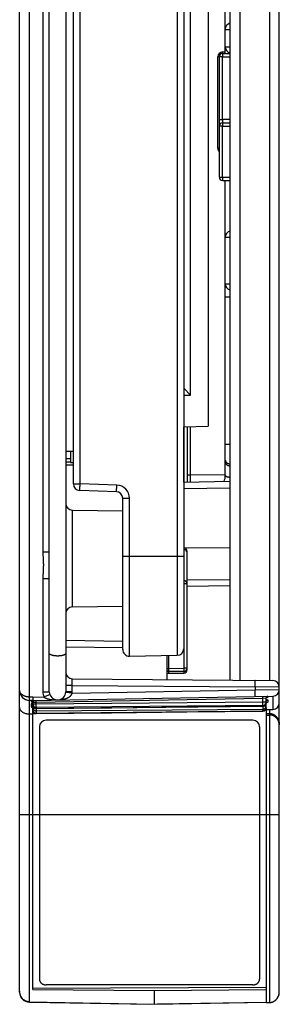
# Model space of a CAD drawing. Header units: inches. Extents: x 0 to 22, y 0 to 17.
# Tile 3 of 42: x 4.7 to 5.5, y 6.5 to 9.5. Entities that reach past the tile are written whole.
import ezdxf

# ---------------------------------------------------------------- set-up
doc = ezdxf.new("R2010")
doc.units = ezdxf.units.IN
doc.header["$LTSCALE"] = 1.21
doc.header["$MEASUREMENT"] = 0
doc.layers.get('0').update_dxf_attribs({"linetype": 'CONTINUOUS'})

msp = doc.modelspace()

# ---------------------------------------------------------------- linework, layer by layer
at = {"color": 7, "linetype": 'CONTINUOUS'}
for p, q in [((4.73, 6.5379), (4.73, 12.4817)), ((5.518, 6.5374), (5.518, 12.4822)), ((4.7595, 7.4324), (4.7595, 11.3721)), ((4.82, 7.4486), (4.82, 11.356)), ((4.87, 11.356), (4.87, 7.4486)), ((5.2486, 8.3476), (5.2486, 11.3199)), ((5.302, 11.3204), (5.302, 8.2531)), ((5.368, 11.321), (5.368, 7.4836)), ((5.3985, 11.3212), (5.3985, 7.4833)), ((5.4885, 11.322), (5.4885, 7.4825)), ((5.2084, 11.2456), (5.2084, 7.5589)), ((5.228, 11.2256), (5.228, 7.5789)), ((4.8004, 10.932), (4.8004, 7.8726)), ((4.893, 8.0786), (4.893, 10.726)), ((4.9134, 8.0786), (4.9134, 10.726)), ((5.354, 9.3827), (5.354, 10.6979)), ((5.354, 9.4568), (5.354, 9.4558)), ((5.354, 9.4557), (5.368, 9.4557)), ((5.354, 9.4032), (5.368, 9.4032)), ((5.3458, 9.3725), (5.3311, 9.3725)), ((5.3311, 9.096), (5.3311, 9.3725)), ((5.336, 9.008), (5.336, 9.3725)), ((5.3458, 9.3875), (5.354, 9.3877)), ((5.3458, 9.3825), (5.3458, 9.3875)), ((5.3458, 9.3825), (5.368, 9.3829)), ((5.3458, 9.3825), (5.3458, 9.3725)), ((5.3458, 9.3725), (5.368, 9.3729)), ((5.3458, 9.1825), (5.3458, 9.3725)), ((5.336, 9.1825), (5.3458, 9.1825)), ((5.3458, 9.1625), (5.336, 9.1625)), ((5.368, 9.1829), (5.3458, 9.1825)), ((5.3458, 9.1825), (5.3458, 9.1725)), ((5.3458, 9.1725), (5.368, 9.1729)), ((5.3458, 9.1725), (5.3458, 9.1625)), ((5.3458, 9.1625), (5.368, 9.1629)), ((5.3458, 9.008), (5.3458, 9.1625)), ((5.336, 9.096), (5.3311, 9.096)), ((5.336, 9.008), (5.3458, 9.008)), ((5.3458, 9.008), (5.368, 9.0076)), ((5.3458, 9.008), (5.3458, 8.998)), ((5.3458, 8.998), (5.368, 8.9976)), ((5.354, 8.1042), (5.354, 8.9979)), ((5.354, 8.8257), (5.368, 8.8257)), ((5.354, 8.6852), (5.368, 8.6852)), ((5.354, 8.6452), (5.368, 8.6452)), ((5.228, 8.3682), (5.2486, 8.3476)), ((5.228, 8.3476), (5.2486, 8.3476)), ((5.228, 8.2518), (5.302, 8.2531)), ((5.2282, 8.0841), (5.2282, 8.2518)), ((5.238, 8.252), (5.238, 8.0843)), ((5.2478, 8.2522), (5.2478, 8.1044)), ((4.87, 8.1773), (4.893, 8.1773)), ((4.884, 8.1773), (4.884, 8.1429)), ((5.354, 8.1989), (5.368, 8.1989)), ((4.87, 8.1549), (4.884, 8.1551)), ((4.87, 8.1449), (4.884, 8.1451)), ((4.893, 8.1353), (4.87, 8.1349)), ((4.884, 8.1429), (4.893, 8.1429)), ((5.228, 8.0841), (5.368, 8.0865)), ((5.2478, 8.1044), (5.238, 8.1044)), ((5.354, 8.1063), (5.2478, 8.1044)), ((5.2478, 8.1044), (5.2478, 8.0844)), ((4.893, 8.0786), (4.9134, 8.0786)), ((5.0237, 8.0547), (4.9123, 8.0586)), ((5.0248, 8.0747), (4.9134, 8.0786)), ((5.228, 8.0641), (5.368, 8.0665)), ((5.043, 8.0347), (5.0634, 8.0347)), ((5.043, 7.5764), (5.043, 8.0347)), ((5.0634, 7.5564), (5.0634, 8.0347)), ((4.8897, 7.9989), (5.043, 7.9963)), ((4.8897, 7.9989), (4.8897, 7.7056)), ((5.228, 7.8844), (5.2282, 7.8844)), ((5.2282, 7.8797), (5.228, 7.8797)), ((5.2283, 7.8844), (5.2282, 7.8799)), ((5.2282, 7.8799), (5.2282, 7.8797)), ((5.2282, 7.8797), (5.2282, 7.7851)), ((5.2303, 7.8842), (5.368, 7.8859)), ((4.8004, 7.8726), (4.82, 7.8726)), ((5.043, 7.8593), (5.228, 7.8593)), ((5.238, 7.5145), (5.238, 7.8744)), ((4.8004, 7.792), (4.82, 7.792)), ((4.8004, 7.792), (4.8004, 7.4486)), ((5.238, 7.7875), (5.368, 7.7891)), ((5.228, 7.7851), (5.2282, 7.7851)), ((5.228, 7.7757), (5.2282, 7.7757)), ((5.2282, 7.7851), (5.2282, 7.7757)), ((5.238, 7.7757), (5.2282, 7.7757)), ((5.2282, 7.7757), (5.2282, 7.5202)), ((5.238, 7.7687), (5.368, 7.7703)), ((4.8897, 7.7056), (5.043, 7.7083)), ((5.043, 7.6012), (4.87, 7.6038)), ((5.043, 7.5813), (4.87, 7.584)), ((5.0634, 7.5564), (5.2084, 7.5589)), ((5.178, 7.4852), (5.178, 7.5584)), ((5.1831, 7.5194), (5.1831, 7.5585)), ((5.1831, 7.5194), (5.2282, 7.5202)), ((5.238, 7.5202), (5.2282, 7.5202)), ((5.2282, 7.5202), (5.2282, 7.5102)), ((5.238, 7.5202), (5.238, 7.5202)), ((5.178, 7.5194), (5.1831, 7.5194)), ((5.178, 7.5037), (5.2282, 7.5045)), ((5.1831, 7.5095), (5.1831, 7.5194)), ((5.2282, 7.5102), (5.1831, 7.5094)), ((5.1831, 7.5094), (5.2282, 7.5102)), ((5.1831, 7.5037), (5.1831, 7.5094)), ((5.2282, 7.51), (5.2283, 7.5045)), ((4.8897, 7.4678), (4.87, 7.4678)), ((4.8897, 7.4678), (5.4443, 7.4629)), ((4.8897, 7.4486), (4.8897, 7.4678)), ((4.8898, 7.4877), (5.4982, 7.4824)), ((5.4443, 7.4629), (5.4443, 7.454)), ((5.518, 7.4624), (5.4443, 7.4629)), ((4.7698, 7.4323), (4.7595, 7.4324)), ((4.7595, 7.4224), (4.7595, 7.4324)), ((4.7698, 7.4323), (4.8032, 7.4329)), ((4.7698, 7.4323), (4.77, 7.4223)), ((4.77, 7.4223), (5.4984, 7.435)), ((4.8004, 7.4486), (4.82, 7.4486)), ((4.8032, 7.4328), (4.8216, 7.4398)), ((4.8895, 7.4443), (4.8699, 7.4462)), ((4.8897, 7.4486), (4.87, 7.4486)), ((4.8895, 7.4443), (5.4443, 7.454)), ((5.4443, 7.454), (5.518, 7.455)), ((5.4445, 7.434), (5.4443, 7.454)), ((5.4681, 7.4295), (5.4681, 7.4345)), ((5.4808, 7.4342), (5.4829, 7.4339)), ((5.4829, 7.4339), (5.4829, 7.4321)), ((5.4984, 7.435), (5.4984, 7.395)), ((4.77, 7.4223), (4.7595, 7.4224)), ((4.7595, 6.5079), (4.7595, 7.4224)), ((4.7668, 7.422), (4.7651, 7.4218)), ((4.7651, 7.4218), (4.7651, 7.4191)), ((4.7651, 7.4118), (4.7651, 7.4036)), ((4.77, 7.408), (4.77, 7.4174)), ((4.7734, 7.4173), (4.77, 7.4174)), ((4.7801, 7.4112), (4.77, 7.4112)), ((4.77, 7.4106), (4.77, 7.4106)), ((4.7701, 7.4071), (4.77, 7.4068)), ((4.77, 6.5463), (4.77, 7.4068)), ((4.77, 7.4006), (4.7733, 7.4006)), ((4.7734, 7.4173), (4.7801, 7.4174)), ((4.7801, 7.4174), (5.4681, 7.4295)), ((4.7801, 7.4174), (4.7801, 7.4224)), ((4.7801, 7.4112), (4.7801, 7.4174)), ((5.4681, 7.4172), (4.7801, 7.4112)), ((4.7801, 7.4012), (4.7801, 7.4112)), ((5.4681, 7.4072), (4.7801, 7.4012)), ((5.4681, 7.4064), (4.7801, 7.4007)), ((4.7801, 7.398), (5.4681, 7.4045)), ((4.7801, 7.4007), (4.7801, 7.4012)), ((4.7801, 7.4007), (4.7801, 7.398)), ((4.8456, 7.4236), (4.8458, 7.4236)), ((5.4681, 7.4295), (5.478, 7.4297)), ((5.4681, 7.4172), (5.4681, 7.4295)), ((5.478, 7.4172), (5.4681, 7.4172)), ((5.4681, 7.4072), (5.4681, 7.4172)), ((5.4681, 7.4064), (5.4681, 7.407)), ((5.4681, 7.4045), (5.4681, 7.4064)), ((5.4681, 7.4044), (5.4681, 7.3958)), ((5.4726, 7.4056), (5.478, 7.4056)), ((5.478, 7.3998), (5.478, 7.4297)), ((5.478, 7.4164), (5.478, 7.4164)), ((5.4829, 7.4233), (5.4829, 7.4175)), ((4.77, 7.3801), (4.7595, 7.3803)), ((4.77, 7.3823), (4.7793, 7.3824)), ((4.7801, 7.398), (4.7801, 7.3907)), ((4.7801, 7.3907), (5.4681, 7.3958)), ((4.7801, 7.3907), (4.7801, 7.3826)), ((5.4681, 7.3901), (4.7801, 7.3826)), ((4.7801, 7.3824), (4.7801, 7.3826)), ((5.4681, 7.3901), (5.4681, 7.3958)), ((5.4681, 7.3898), (5.4681, 7.3901)), ((5.4765, 7.3946), (5.4984, 7.395)), ((5.478, 7.3946), (5.478, 6.5065)), ((5.478, 7.383), (5.4885, 7.3828)), ((5.478, 7.378), (5.4883, 7.3778)), ((5.4883, 7.3778), (5.4883, 6.5067)), ((5.4885, 7.3948), (5.4885, 7.3828)), ((5.4885, 7.3778), (5.4885, 7.3828)), ((4.79, 7.3423), (4.79, 6.5774)), ((5.438, 7.3623), (4.81, 7.3623)), ((5.458, 7.3423), (5.458, 6.5774)), ((4.73, 7.0763), (5.518, 7.0763)), ((4.77, 6.5503), (5.478, 6.5535)), ((4.77, 6.5463), (5.138, 6.5429)), ((5.438, 6.5603), (4.81, 6.5603)), ((5.138, 6.5429), (5.478, 6.546)), ((5.138, 6.5429), (5.138, 6.5013)), ((4.7595, 6.5086), (5.138, 6.5013)), ((4.7595, 6.5079), (5.128, 6.5014)), ((5.138, 6.5013), (5.478, 6.5079)), ((5.478, 6.5072), (5.148, 6.5014)), ((5.478, 6.5065), (5.4883, 6.5067)), ((5.128, 6.5014), (5.128, 6.5015)), ((5.148, 6.5014), (5.148, 6.5015))]:
    msp.add_line(p, q, dxfattribs=at)
for points in [[(5.478, 7.4271), (5.478, 7.4273), (5.4781, 7.4276), (5.4781, 7.428), (5.4782, 7.4283), (5.4783, 7.4287), (5.4784, 7.429), (5.4786, 7.4293), (5.4787, 7.4296), (5.4789, 7.4299), (5.4791, 7.4301), (5.4793, 7.4303), (5.4795, 7.4305), (5.4796, 7.4307), (5.4798, 7.4308), (5.48, 7.431), (5.4801, 7.4311), (5.4803, 7.4312), (5.4804, 7.4312), (5.4805, 7.4313), (5.4806, 7.4314), (5.4807, 7.4314), (5.4808, 7.4314), (5.4808, 7.4315), (5.4809, 7.4315), (5.4809, 7.4315), (5.4809, 7.4315)], [(4.7672, 7.4185), (4.7672, 7.4185), (4.7672, 7.4185), (4.7673, 7.4185), (4.7673, 7.4185), (4.7674, 7.4184), (4.7674, 7.4184), (4.7675, 7.4184), (4.7676, 7.4183), (4.7677, 7.4183), (4.7678, 7.4182), (4.768, 7.4181), (4.7681, 7.418), (4.7683, 7.4179), (4.7684, 7.4178), (4.7686, 7.4176), (4.7688, 7.4174), (4.769, 7.4172), (4.7692, 7.4169), (4.7693, 7.4167), (4.7695, 7.4164), (4.7696, 7.4161), (4.7698, 7.4158), (4.7699, 7.4154), (4.7699, 7.4151), (4.77, 7.4147), (4.77, 7.4144), (4.77, 7.4142)], [(4.7686, 7.4018), (4.7686, 7.4018), (4.7686, 7.4018), (4.7687, 7.4017), (4.7687, 7.4017), (4.7688, 7.4017), (4.7688, 7.4016), (4.7689, 7.4015), (4.769, 7.4014), (4.7691, 7.4013), (4.7693, 7.4011), (4.7694, 7.401), (4.7695, 7.4008), (4.7696, 7.4005), (4.7697, 7.4002), (4.7698, 7.4), (4.7699, 7.3996), (4.77, 7.3993), (4.77, 7.399), (4.77, 7.3987)], [(4.7801, 7.398), (5.0084, 7.4001), (5.2379, 7.4023), (5.4681, 7.4045)], [(5.478, 7.4127), (5.478, 7.4129), (5.4781, 7.4132), (5.4781, 7.4136), (5.4782, 7.4139), (5.4783, 7.4142), (5.4784, 7.4145), (5.4786, 7.4147), (5.4787, 7.4149), (5.4788, 7.4151), (5.4789, 7.4153), (5.4791, 7.4154), (5.4792, 7.4155), (5.4793, 7.4156), (5.4794, 7.4157), (5.4794, 7.4158), (5.4795, 7.4158), (5.4795, 7.4158), (5.4795, 7.4158)], [(4.7801, 7.3824), (5.0083, 7.3849), (5.2377, 7.3874), (5.4681, 7.3898)]]:
    msp.add_lwpolyline(points, dxfattribs=at)
for centre, radius, start, end in [((5.374, 9.4557), 0.02, 107.4633, 180.0005), ((5.374, 9.4032), 0.02, 180, 252.537), ((5.3461, 9.3725), 0.015, 90.9999, 179.9996), ((5.346, 9.3725), 0.01, 91, 180), ((5.346, 9.1625), 0.01, 91, 180), ((5.3461, 9.096), 0.015, 180.0001, 227.7209), ((5.346, 9.008), 0.01, 180, 269), ((5.374, 8.8257), 0.02, 107.463, 180), ((5.374, 8.6852), 0.02, 180, 252.537), ((5.304, 8.1042), 0.05, 338.9891, 360), ((4.913, 8.0786), 0.02, 180, 268), ((5.0234, 8.0347), 0.04, 0.0022, 87.9977), ((5.023, 8.0347), 0.02, 359.974, 88), ((4.89, 8.0189), 0.02, 180, 269), ((5.228, 7.8744), 0.01, 0, 89), ((5.228, 7.8697), 0.01, 359.9962, 89), ((4.89, 7.6856), 0.02, 91, 180), ((5.063, 7.5764), 0.02, 180, 271), ((5.208, 7.5789), 0.02, 271, 360), ((5.228, 7.5202), 0.01, 271, 360), ((4.89, 7.5077), 0.02, 180.0991, 269.5), ((5.183, 7.5144), 0.005, 180.002, 271), ((5.228, 7.5145), 0.01, 271, 360), ((5.498, 7.4624), 0.02, 360, 89.4987), ((4.76, 7.4524), 0.03, 180, 269), ((4.8454, 7.4486), 0.045, 180.0077, 200.4471), ((4.845, 7.4486), 0.025, 180, 360), ((4.8449, 7.4486), 0.0448, 354.5923, 0.0129), ((5.483, 7.4297), 0.005, 91, 180), ((5.483, 7.429), 0.005, 90.9747, 171.3871), ((5.4763, 7.4581), 0.0271, 279.0346, 279.6064), ((5.4768, 7.455), 0.024, 279.6059, 279.9694), ((5.498, 7.455), 0.02, 271, 360), ((4.765, 7.4174), 0.005, 0, 89), ((4.765, 7.4168), 0.005, 8.115, 89.0181), ((4.765, 7.4141), 0.00502, 63.0105, 89.0087), ((4.7718, 7.4432), 0.0252, 259.4842, 260.5104), ((4.765, 7.4142), 0.00498, 14.7687, 63.0475), ((4.7651, 7.4142), 0.00496, 3.2468, 14.7277), ((4.7652, 7.4068), 0.00487, 0.0014, 12.2964), ((4.765, 7.4168), 0.00499, 4.0486, 8.0957), ((4.78, 7.4112), 0.01, 180, 270.5), ((4.78, 7.4106), 0.01, 180.0224, 270.5219), ((4.78, 7.408), 0.01, 180, 270.5473), ((4.7798, 7.4006), 0.00974, 180.0009, 190.585), ((5.468, 7.4172), 0.01, 270.5, 360), ((5.468, 7.4164), 0.01, 270.4679, 359.9686), ((5.468, 7.4145), 0.01, 270.5428, 360), ((5.4149, 7.4078), 0.0532, 359.1086, 359.2814), ((5.483, 7.429), 0.00499, 171.4132, 179.9997), ((5.4681, 7.4145), 0.00994, 356.5433, 359.9995), ((5.498, 7.415), 0.02, 271, 360), ((4.7653, 7.3987), 0.00477, 0.0007, 3.2459), ((4.78, 7.3924), 0.01, 180, 270.6233), ((5.468, 7.3998), 0.01, 270.6173, 360), ((5.488, 7.3478), 0.03, 0, 89), ((4.81, 7.3423), 0.02, 90, 180), ((5.438, 7.3423), 0.02, 0, 90), ((4.76, 6.5379), 0.03, 180, 269), ((5.488, 6.5374), 0.03, 307.5022, 360)]:
    msp.add_arc(centre, radius, start, end, dxfattribs=at)
for points, knots in [([(5.354, 8.1503), (5.354, 8.1501), (5.354, 8.1498), (5.3541, 8.1493), (5.3542, 8.1488), (5.3543, 8.1484), (5.3544, 8.1479), (5.3546, 8.1472), (5.355, 8.1465), (5.3556, 8.1456), (5.3561, 8.1448), (5.3566, 8.1443), (5.3572, 8.1437), (5.3579, 8.1431), (5.3589, 8.1423), (5.36, 8.1416), (5.3611, 8.1409), (5.3624, 8.1404), (5.3637, 8.1398), (5.3651, 8.1394), (5.3665, 8.139), (5.3675, 8.1388), (5.368, 8.1387)], [0, 0, 0, 0, 0.024569, 0.049204, 0.073968, 0.098924, 0.124132, 0.149649, 0.201791, 0.255742, 0.311791, 0.340678, 0.37016, 0.43095, 0.494234, 0.560004, 0.628195, 0.698692, 0.771334, 0.845923, 0.92223, 1, 1, 1, 1]), ([(5.354, 8.1441), (5.354, 8.1439), (5.354, 8.1436), (5.3541, 8.1431), (5.3542, 8.1427), (5.3543, 8.1422), (5.3544, 8.1417), (5.3546, 8.1411), (5.355, 8.1403), (5.3556, 8.1394), (5.3561, 8.1387), (5.3566, 8.1381), (5.3572, 8.1376), (5.3579, 8.1369), (5.3589, 8.1361), (5.36, 8.1354), (5.3611, 8.1348), (5.3624, 8.1342), (5.3637, 8.1337), (5.3651, 8.1332), (5.3665, 8.1328), (5.3675, 8.1326), (5.368, 8.1325)], [0, 0, 0, 0, 0.024569, 0.049204, 0.073968, 0.098924, 0.124132, 0.149649, 0.201791, 0.255742, 0.311791, 0.340678, 0.37016, 0.43095, 0.494234, 0.560004, 0.628196, 0.698692, 0.771334, 0.845923, 0.92223, 1, 1, 1, 1]), ([(5.354, 8.1042), (5.354, 8.1041), (5.354, 8.1039), (5.3541, 8.1037), (5.3542, 8.1035), (5.3543, 8.1033), (5.3544, 8.1031), (5.3546, 8.1029), (5.3548, 8.1026), (5.355, 8.1024), (5.3553, 8.1022), (5.3556, 8.102), (5.3559, 8.1018), (5.3562, 8.1016), (5.3566, 8.1014), (5.357, 8.1013), (5.3574, 8.1011), (5.3579, 8.1009), (5.3584, 8.1007), (5.3591, 8.1005), (5.36, 8.1002), (5.3612, 8.0999), (5.3624, 8.0997), (5.3637, 8.0994), (5.3651, 8.0992), (5.3665, 8.099), (5.3675, 8.0989), (5.368, 8.0989)], [0, 0, 0, 0, 0.013937, 0.028135, 0.042841, 0.058273, 0.074617, 0.092024, 0.110613, 0.130476, 0.151681, 0.174274, 0.198288, 0.223742, 0.250641, 0.278984, 0.308761, 0.339954, 0.372539, 0.406488, 0.478337, 0.555189, 0.636673, 0.722369, 0.811821, 0.904537, 1, 1, 1, 1]), ([(4.9123, 8.0586), (4.9123, 8.0586), (4.9123, 8.0586), (4.9123, 8.0586), (4.9123, 8.0586), (4.9123, 8.0586), (4.9123, 8.0586), (4.9124, 8.0586), (4.9124, 8.0587), (4.9124, 8.0587), (4.9124, 8.0587), (4.9124, 8.0588), (4.9124, 8.0589), (4.9124, 8.059), (4.9124, 8.0592), (4.9125, 8.0595), (4.9125, 8.0598), (4.9125, 8.0601), (4.9125, 8.0605), (4.9126, 8.061), (4.9126, 8.0614), (4.9126, 8.062), (4.9127, 8.0625), (4.9127, 8.0634), (4.9128, 8.0645), (4.9129, 8.0659), (4.9129, 8.0675), (4.913, 8.0692), (4.9131, 8.071), (4.9132, 8.0728), (4.9132, 8.0747), (4.9133, 8.0766), (4.9133, 8.0779), (4.9134, 8.0786)], [0, 0, 0, 0, 0.000523, 0.000723, 0.000956, 0.001524, 0.002234, 0.003088, 0.004089, 0.005236, 0.007973, 0.011301, 0.015221, 0.01973, 0.03051, 0.04362, 0.059028, 0.076701, 0.096595, 0.118663, 0.142853, 0.169106, 0.197359, 0.227545, 0.293419, 0.366094, 0.44487, 0.528988, 0.617638, 0.709967, 0.805084, 0.902073, 1, 1, 1, 1]), ([(5.0237, 8.0547), (5.0237, 8.0547), (5.0237, 8.0547), (5.0237, 8.0547), (5.0237, 8.0547), (5.0237, 8.0547), (5.0237, 8.0547), (5.0237, 8.0548), (5.0238, 8.0548), (5.0238, 8.0548), (5.0238, 8.0549), (5.0238, 8.0549), (5.0238, 8.055), (5.0238, 8.0551), (5.0238, 8.0553), (5.0239, 8.0556), (5.0239, 8.0559), (5.0239, 8.0562), (5.0239, 8.0566), (5.024, 8.0571), (5.024, 8.0576), (5.024, 8.0581), (5.0241, 8.0586), (5.0241, 8.0595), (5.0242, 8.0606), (5.0242, 8.062), (5.0243, 8.0636), (5.0244, 8.0653), (5.0245, 8.0671), (5.0246, 8.0689), (5.0246, 8.0708), (5.0247, 8.0727), (5.0247, 8.074), (5.0248, 8.0747)], [0, 0, 0, 0, 0.000523, 0.000723, 0.000956, 0.001524, 0.002234, 0.003088, 0.004089, 0.005236, 0.007973, 0.011301, 0.015221, 0.01973, 0.03051, 0.04362, 0.059028, 0.076701, 0.096595, 0.118663, 0.142853, 0.169106, 0.197359, 0.227545, 0.293419, 0.366094, 0.44487, 0.528988, 0.617638, 0.709967, 0.805084, 0.902073, 1, 1, 1, 1]), ([(4.8004, 7.8726), (4.8004, 7.8709), (4.8004, 7.8675), (4.8006, 7.8633), (4.8008, 7.86), (4.8009, 7.8575), (4.801, 7.8549), (4.8012, 7.8524), (4.8013, 7.8499), (4.8014, 7.8474), (4.8016, 7.8449), (4.8017, 7.8424), (4.8018, 7.8398), (4.8018, 7.8373), (4.8019, 7.8348), (4.8019, 7.8323), (4.8019, 7.8302), (4.8018, 7.8285), (4.8018, 7.8268), (4.8018, 7.8247), (4.8017, 7.8222), (4.8016, 7.8197), (4.8014, 7.8171), (4.8013, 7.8146), (4.8012, 7.8121), (4.801, 7.8096), (4.8009, 7.8071), (4.8008, 7.8046), (4.8006, 7.8012), (4.8004, 7.797), (4.8004, 7.7936), (4.8004, 7.792)], [0, 0, 0, 0, 0.0625, 0.125, 0.15625, 0.1875, 0.21875, 0.25, 0.28125, 0.3125, 0.34375, 0.375, 0.40625, 0.4375, 0.46875, 0.5, 0.53125, 0.546875, 0.5625, 0.59375, 0.625, 0.65625, 0.6875, 0.71875, 0.75, 0.78125, 0.8125, 0.84375, 0.875, 0.9375, 1, 1, 1, 1]), ([(5.238, 7.7757), (5.238, 7.776), (5.238, 7.7764), (5.2379, 7.777), (5.2378, 7.7776), (5.2376, 7.7784), (5.2373, 7.7791), (5.2371, 7.7797), (5.2368, 7.7802), (5.2364, 7.7809), (5.2358, 7.7816), (5.2352, 7.7823), (5.2345, 7.7829), (5.2337, 7.7835), (5.2328, 7.7839), (5.232, 7.7843), (5.2311, 7.7846), (5.2301, 7.7849), (5.2292, 7.785), (5.2285, 7.7851), (5.2282, 7.7851)], [0, 0, 0, 0, 0.060577, 0.090899, 0.121249, 0.182047, 0.243057, 0.273669, 0.304355, 0.36595, 0.427893, 0.490205, 0.552893, 0.615949, 0.67935, 0.743063, 0.807043, 0.871234, 0.935575, 1, 1, 1, 1]), ([(4.87, 7.565), (4.87, 7.5648), (4.87, 7.5646), (4.8699, 7.5642), (4.8698, 7.5638), (4.8695, 7.5634), (4.8693, 7.563), (4.8689, 7.5626), (4.8686, 7.5622), (4.8681, 7.5618), (4.8676, 7.5614), (4.8671, 7.5611), (4.8665, 7.5607), (4.8658, 7.5604), (4.8651, 7.5601), (4.8643, 7.5597), (4.8635, 7.5594), (4.8627, 7.5591), (4.8618, 7.5589), (4.8609, 7.5586), (4.8599, 7.5583), (4.8586, 7.558), (4.8568, 7.5577), (4.8546, 7.5573), (4.8523, 7.5571), (4.8499, 7.5569), (4.8475, 7.5568), (4.845, 7.5567), (4.8426, 7.5568), (4.8402, 7.5569), (4.8378, 7.5571), (4.8355, 7.5573), (4.8333, 7.5577), (4.8315, 7.558), (4.8301, 7.5583), (4.8292, 7.5586), (4.8282, 7.5589), (4.8274, 7.5591), (4.8265, 7.5594), (4.8257, 7.5597), (4.825, 7.5601), (4.8242, 7.5604), (4.8236, 7.5607), (4.823, 7.5611), (4.8224, 7.5614), (4.8219, 7.5618), (4.8215, 7.5622), (4.8211, 7.5626), (4.8208, 7.563), (4.8205, 7.5634), (4.8203, 7.5638), (4.8201, 7.5642), (4.82, 7.5646), (4.82, 7.5648), (4.82, 7.565)], [0, 0, 0, 0, 0.007299, 0.014739, 0.022454, 0.03056, 0.039154, 0.048314, 0.058098, 0.068551, 0.079701, 0.091567, 0.104157, 0.117473, 0.131508, 0.146252, 0.161689, 0.177797, 0.194554, 0.211933, 0.229902, 0.24843, 0.287019, 0.3274, 0.369243, 0.412202, 0.455912, 0.5, 0.544088, 0.587798, 0.630757, 0.6726, 0.712981, 0.75157, 0.770098, 0.788067, 0.805446, 0.822203, 0.838311, 0.853748, 0.868492, 0.882527, 0.895843, 0.908433, 0.920299, 0.931449, 0.941902, 0.951686, 0.960846, 0.96944, 0.977546, 0.985261, 0.992701, 1, 1, 1, 1]), ([(5.1831, 7.5094), (5.1831, 7.5094), (5.1831, 7.5094), (5.1831, 7.5094), (5.1831, 7.5094), (5.1831, 7.5094), (5.1831, 7.5094), (5.1831, 7.5094), (5.1831, 7.5094), (5.1831, 7.5095), (5.1831, 7.5095)], [0, 0, 0, 0, 0.024036, 0.074483, 0.154282, 0.263807, 0.403061, 0.572125, 0.771083, 1, 1, 1, 1]), ([(5.2282, 7.5102), (5.2282, 7.5102), (5.2282, 7.5102), (5.2282, 7.5102), (5.2282, 7.5101), (5.2282, 7.5101), (5.2282, 7.5101), (5.2282, 7.5101), (5.2282, 7.5101), (5.2282, 7.5101), (5.2282, 7.5101), (5.2282, 7.5101)], [0, 0, 0, 0, 0.037129, 0.062261, 0.093217, 0.174435, 0.282916, 0.419385, 0.584246, 0.777736, 1, 1, 1, 1]), ([(5.2282, 7.5101), (5.2282, 7.5101), (5.2282, 7.51), (5.2282, 7.51), (5.2282, 7.51)], [0, 0, 0, 0, 0.451056, 1, 1, 1, 1]), ([(4.8897, 7.4678), (4.8897, 7.4684), (4.8897, 7.4697), (4.8896, 7.4716), (4.8896, 7.4735), (4.8896, 7.4754), (4.8896, 7.4772), (4.8896, 7.4788), (4.8896, 7.4804), (4.8897, 7.4816), (4.8897, 7.4826), (4.8897, 7.4832), (4.8897, 7.4838), (4.8897, 7.4844), (4.8897, 7.4849), (4.8897, 7.4854), (4.8897, 7.4858), (4.8897, 7.4862), (4.8897, 7.4866), (4.8898, 7.4869), (4.8898, 7.4871), (4.8898, 7.4873), (4.8898, 7.4875), (4.8898, 7.4875), (4.8898, 7.4876), (4.8898, 7.4876), (4.8898, 7.4877), (4.8898, 7.4877), (4.8898, 7.4877), (4.8898, 7.4877), (4.8898, 7.4877), (4.8898, 7.4877), (4.8898, 7.4877), (4.8898, 7.4877), (4.8898, 7.4877), (4.8898, 7.4877)], [0, 0, 0, 0, 0.097985, 0.195026, 0.290188, 0.382554, 0.471233, 0.555369, 0.634152, 0.706823, 0.740645, 0.772682, 0.802857, 0.831097, 0.857335, 0.881508, 0.903558, 0.923432, 0.941084, 0.956473, 0.969562, 0.980322, 0.984821, 0.988731, 0.99205, 0.994778, 0.99592, 0.996916, 0.997766, 0.998471, 0.999036, 0.999466, 0.999634, 0.999775, 1, 1, 1, 1]), ([(5.4443, 7.4629), (5.4443, 7.4636), (5.4443, 7.4649), (5.4443, 7.4668), (5.4443, 7.4687), (5.4444, 7.4703), (5.4444, 7.4715), (5.4444, 7.4723), (5.4444, 7.4731), (5.4444, 7.4736), (5.4444, 7.474), (5.4443, 7.4744), (5.4443, 7.475), (5.4443, 7.4756), (5.4443, 7.4763), (5.4443, 7.4771), (5.4443, 7.4777), (5.4443, 7.4784), (5.4443, 7.479), (5.4443, 7.4795), (5.4443, 7.4801), (5.4443, 7.4805), (5.4443, 7.481), (5.4443, 7.4814), (5.4442, 7.4817), (5.4442, 7.4819), (5.4442, 7.4821), (5.4441, 7.4822), (5.4441, 7.4823), (5.444, 7.4824), (5.444, 7.4825), (5.4439, 7.4826), (5.4439, 7.4827), (5.4438, 7.4828), (5.4437, 7.4828), (5.4437, 7.4829), (5.4436, 7.4829), (5.4435, 7.4829), (5.4434, 7.4829), (5.4434, 7.4829)], [0, 0, 0, 0, 0.096232, 0.191533, 0.284984, 0.375683, 0.419726, 0.462755, 0.504667, 0.525172, 0.54536, 0.565218, 0.584736, 0.622699, 0.65916, 0.694028, 0.727218, 0.758652, 0.788253, 0.815949, 0.841676, 0.865375, 0.887001, 0.906528, 0.92396, 0.9319, 0.939329, 0.946255, 0.952694, 0.958663, 0.964192, 0.969321, 0.9741, 0.978596, 0.982888, 0.987071, 0.991249, 0.995528, 1, 1, 1, 1]), ([(4.7595, 7.4324), (4.759, 7.4325), (4.7582, 7.4325), (4.7571, 7.4325), (4.7563, 7.4326), (4.7555, 7.4327), (4.7547, 7.4328), (4.7539, 7.4329), (4.7532, 7.433), (4.7524, 7.4331), (4.7516, 7.4332), (4.7509, 7.4334), (4.7499, 7.4336), (4.7487, 7.4339), (4.7468, 7.4345), (4.745, 7.4351), (4.7433, 7.4358), (4.742, 7.4364), (4.7409, 7.437), (4.7398, 7.4377), (4.7387, 7.4384), (4.7377, 7.4391), (4.7368, 7.4398), (4.7359, 7.4405), (4.7351, 7.4413), (4.7341, 7.4423), (4.7332, 7.4434), (4.7324, 7.4446), (4.7319, 7.4454), (4.7315, 7.4463), (4.7311, 7.4471), (4.7308, 7.448), (4.7305, 7.4489), (4.7303, 7.4498), (4.7301, 7.4507), (4.73, 7.4516), (4.73, 7.4521), (4.73, 7.4524)], [0, 0, 0, 0, 0.041049, 0.061523, 0.081944, 0.102298, 0.122571, 0.14275, 0.162822, 0.182775, 0.202598, 0.222279, 0.241809, 0.280375, 0.318231, 0.391586, 0.427022, 0.461593, 0.495286, 0.528098, 0.560032, 0.591099, 0.621321, 0.650719, 0.679321, 0.707167, 0.760719, 0.786535, 0.811776, 0.836493, 0.860742, 0.884586, 0.908086, 0.931306, 0.954319, 0.977195, 1, 1, 1, 1]), ([(4.8032, 7.4329), (4.8034, 7.4327), (4.8037, 7.4324), (4.8043, 7.432), (4.8049, 7.4315), (4.8054, 7.4312), (4.806, 7.4308), (4.8066, 7.4304), (4.8073, 7.4301), (4.8081, 7.4297), (4.8091, 7.4292), (4.8104, 7.4286), (4.8117, 7.4281), (4.813, 7.4277), (4.8143, 7.4273), (4.8161, 7.4268), (4.8179, 7.4263), (4.8197, 7.4259), (4.8215, 7.4255), (4.8237, 7.4251), (4.8264, 7.4247), (4.8291, 7.4243), (4.8318, 7.4241), (4.8346, 7.4238), (4.8373, 7.4237), (4.84, 7.4236), (4.8427, 7.4236), (4.8446, 7.4236), (4.8455, 7.4236)], [0, 0, 0, 0, 0.015995, 0.031983, 0.047955, 0.063907, 0.079837, 0.095743, 0.111625, 0.127484, 0.159135, 0.190706, 0.222206, 0.253644, 0.285026, 0.31636, 0.378897, 0.410115, 0.441303, 0.503597, 0.565805, 0.627945, 0.690029, 0.752071, 0.814081, 0.876066, 0.938037, 1, 1, 1, 1]), ([(4.8458, 7.4236), (4.8479, 7.4236), (4.851, 7.4238), (4.8552, 7.4243), (4.8583, 7.4247), (4.8608, 7.4252), (4.8629, 7.4257), (4.8644, 7.426), (4.8659, 7.4265), (4.8674, 7.4269), (4.8689, 7.4274), (4.8704, 7.4279), (4.8719, 7.4284), (4.8734, 7.429), (4.8748, 7.4297), (4.8763, 7.4304), (4.8775, 7.431), (4.8784, 7.4315), (4.8791, 7.432), (4.8798, 7.4324), (4.8804, 7.4328), (4.8811, 7.4333), (4.882, 7.4339), (4.8828, 7.4346), (4.8837, 7.4353), (4.8843, 7.4358), (4.8849, 7.4364), (4.8856, 7.4372), (4.8864, 7.4381), (4.887, 7.439), (4.8875, 7.4396), (4.8879, 7.4404), (4.8884, 7.4411), (4.8886, 7.4418), (4.8889, 7.4423), (4.889, 7.4427), (4.8892, 7.4431), (4.8893, 7.4436), (4.8894, 7.4441), (4.8895, 7.4443)], [0, 0, 0, 0, 0.121868, 0.182863, 0.243918, 0.305057, 0.335668, 0.366311, 0.39699, 0.427711, 0.458478, 0.489297, 0.520177, 0.551124, 0.582147, 0.61326, 0.644471, 0.66012, 0.6758, 0.691513, 0.707261, 0.723047, 0.738875, 0.770662, 0.786631, 0.802655, 0.818738, 0.834882, 0.867363, 0.883713, 0.900136, 0.916632, 0.933199, 0.949831, 0.958169, 0.96652, 0.974881, 0.98325, 1, 1, 1, 1]), ([(5.478, 7.4271), (5.478, 7.4272), (5.478, 7.4276), (5.4781, 7.428), (5.4782, 7.4285), (5.4784, 7.429), (5.4786, 7.4294), (5.4788, 7.4298), (5.4791, 7.4302), (5.4795, 7.4306), (5.4798, 7.4309), (5.4802, 7.4312), (5.4806, 7.4315), (5.481, 7.4317), (5.4815, 7.4318), (5.482, 7.432), (5.4825, 7.432), (5.4828, 7.4321), (5.4829, 7.4321)], [0, 0, 0, 0, 0.0624, 0.124803, 0.187214, 0.249636, 0.312072, 0.374524, 0.436994, 0.499484, 0.561993, 0.624522, 0.687069, 0.749633, 0.812211, 0.8748, 0.937397, 1, 1, 1, 1]), ([(5.4829, 7.4321), (5.4829, 7.4321), (5.4829, 7.432), (5.4829, 7.432), (5.4829, 7.432), (5.4829, 7.432), (5.4829, 7.4319), (5.4828, 7.4319), (5.4827, 7.4319), (5.4826, 7.4318), (5.4825, 7.4318), (5.4824, 7.4317), (5.4823, 7.4317), (5.4821, 7.4316), (5.482, 7.4316), (5.4817, 7.4315), (5.4814, 7.4315), (5.4811, 7.4314), (5.4809, 7.4314)], [0, 0, 0, 0, 0.009302, 0.019025, 0.029478, 0.040911, 0.067401, 0.099554, 0.137912, 0.182764, 0.234266, 0.292501, 0.357516, 0.429315, 0.507877, 0.593149, 0.783558, 1, 1, 1, 1]), ([(4.7595, 7.3803), (4.7584, 7.3803), (4.7563, 7.3804), (4.7531, 7.3808), (4.7501, 7.3814), (4.7472, 7.3823), (4.7445, 7.3833), (4.742, 7.3845), (4.7397, 7.3859), (4.7376, 7.3874), (4.7358, 7.3889), (4.7343, 7.3906), (4.733, 7.3923), (4.7321, 7.3938), (4.7315, 7.395), (4.7311, 7.3959), (4.7308, 7.3968), (4.7305, 7.3978), (4.7303, 7.3987), (4.7301, 7.3996), (4.73, 7.4005), (4.73, 7.4012), (4.73, 7.4015)], [0, 0, 0, 0, 0.081111, 0.161148, 0.239297, 0.314914, 0.387552, 0.456953, 0.523023, 0.5858, 0.645427, 0.702124, 0.756174, 0.807913, 0.833043, 0.85774, 0.88206, 0.906057, 0.929789, 0.953316, 0.976699, 1, 1, 1, 1]), ([(4.7651, 7.4191), (4.7651, 7.4191), (4.7651, 7.4191), (4.7651, 7.4191), (4.7651, 7.4191), (4.7652, 7.419), (4.7652, 7.419), (4.7652, 7.419), (4.7653, 7.4189), (4.7654, 7.4189), (4.7655, 7.4188), (4.7657, 7.4188), (4.7658, 7.4187), (4.766, 7.4187), (4.7661, 7.4186), (4.7664, 7.4186), (4.7668, 7.4185), (4.7671, 7.4184), (4.7672, 7.4184)], [0, 0, 0, 0, 0.009925, 0.020244, 0.031248, 0.043174, 0.070475, 0.103229, 0.141999, 0.187094, 0.238694, 0.2969, 0.361767, 0.433311, 0.511503, 0.596287, 0.785372, 1, 1, 1, 1]), ([(4.77, 7.4134), (4.7698, 7.4134), (4.7695, 7.4134), (4.7689, 7.4133), (4.7684, 7.4132), (4.7679, 7.4131), (4.7675, 7.413), (4.7671, 7.4129), (4.7667, 7.4128), (4.7664, 7.4127), (4.7661, 7.4126), (4.7658, 7.4125), (4.7657, 7.4124), (4.7655, 7.4123), (4.7654, 7.4123), (4.7654, 7.4122), (4.7653, 7.4121), (4.7652, 7.4121), (4.7652, 7.412), (4.7652, 7.412), (4.7651, 7.4119), (4.7651, 7.4118), (4.7651, 7.4118), (4.7651, 7.4118)], [0, 0, 0, 0, 0.106248, 0.207163, 0.302488, 0.39202, 0.475597, 0.553065, 0.624287, 0.689172, 0.747707, 0.799926, 0.845927, 0.866661, 0.885936, 0.903812, 0.920371, 0.935717, 0.949979, 0.963319, 0.975941, 0.988082, 1, 1, 1, 1]), ([(4.7651, 7.4118), (4.7653, 7.4118), (4.7655, 7.4117), (4.7659, 7.4117), (4.7664, 7.4116), (4.7668, 7.4115), (4.7671, 7.4113), (4.7676, 7.4111), (4.7682, 7.4107), (4.7687, 7.4102), (4.7691, 7.4097), (4.7693, 7.4094), (4.7695, 7.409), (4.7697, 7.4087), (4.7698, 7.4083), (4.7699, 7.408), (4.7699, 7.4079)], [0, 0, 0, 0, 0.062868, 0.125721, 0.18855, 0.251343, 0.314091, 0.376786, 0.501882, 0.626706, 0.689069, 0.751365, 0.8136, 0.875778, 0.937909, 1, 1, 1, 1]), ([(4.7651, 7.4036), (4.7653, 7.4036), (4.7656, 7.4036), (4.766, 7.4035), (4.7665, 7.4034), (4.7669, 7.4032), (4.7674, 7.4031), (4.7678, 7.4028), (4.7681, 7.4026), (4.7685, 7.4022), (4.7688, 7.4019), (4.7691, 7.4016), (4.7694, 7.4012), (4.7696, 7.4008), (4.7698, 7.4003), (4.7699, 7.3999), (4.77, 7.3995), (4.77, 7.3991), (4.77, 7.399)], [0, 0, 0, 0, 0.063214, 0.126397, 0.189525, 0.252577, 0.315532, 0.378373, 0.441088, 0.503668, 0.566111, 0.628415, 0.690589, 0.752642, 0.81459, 0.87645, 0.938245, 1, 1, 1, 1]), ([(4.7651, 7.4036), (4.7651, 7.4036), (4.7651, 7.4035), (4.7651, 7.4034), (4.7652, 7.4033), (4.7653, 7.4031), (4.7654, 7.403), (4.7655, 7.4028), (4.7657, 7.4026), (4.7659, 7.4025), (4.7662, 7.4023), (4.7665, 7.4022), (4.7668, 7.402), (4.7671, 7.4019), (4.7675, 7.4017), (4.7679, 7.4016), (4.7683, 7.4014), (4.7687, 7.4013), (4.7691, 7.4012), (4.7692, 7.4012)], [0, 0, 0, 0, 0.015785, 0.031801, 0.065112, 0.101098, 0.14064, 0.18438, 0.232757, 0.286066, 0.344506, 0.408192, 0.477167, 0.551427, 0.630944, 0.715663, 0.805498, 0.900324, 1, 1, 1, 1]), ([(4.7734, 7.4173), (4.7734, 7.4173), (4.7734, 7.4174), (4.7733, 7.4175), (4.7733, 7.4176), (4.7733, 7.4178), (4.7733, 7.4179), (4.7733, 7.418), (4.7733, 7.4181), (4.7733, 7.4182), (4.7733, 7.4184), (4.7733, 7.4185), (4.7732, 7.4186), (4.7732, 7.4187), (4.7732, 7.4189), (4.7731, 7.4192), (4.773, 7.4194), (4.773, 7.4196), (4.7729, 7.4198), (4.7728, 7.4201), (4.7726, 7.4204), (4.7724, 7.4208), (4.7722, 7.4211), (4.7719, 7.4214), (4.7716, 7.4217), (4.7714, 7.4218), (4.7712, 7.422), (4.771, 7.422), (4.7709, 7.4221), (4.7707, 7.4222), (4.7706, 7.4222), (4.7705, 7.4222), (4.7705, 7.4222), (4.7704, 7.4222), (4.7703, 7.4222), (4.7702, 7.4223), (4.7701, 7.4223), (4.7701, 7.4223), (4.77, 7.4223)], [0, 0, 0, 0, 0.018436, 0.036898, 0.055338, 0.07372, 0.092063, 0.11037, 0.128657, 0.146924, 0.165153, 0.18332, 0.201419, 0.219454, 0.255316, 0.290859, 0.326035, 0.360807, 0.39514, 0.428998, 0.495162, 0.559113, 0.620719, 0.679929, 0.736782, 0.791415, 0.817986, 0.844113, 0.869795, 0.895167, 0.907827, 0.920376, 0.932672, 0.94471, 0.956979, 0.970084, 0.984424, 1, 1, 1, 1]), ([(4.77, 7.408), (4.77, 7.4076), (4.77, 7.4071), (4.7701, 7.4065), (4.7702, 7.4058), (4.7704, 7.4051), (4.7707, 7.4043), (4.771, 7.4037), (4.7713, 7.4031), (4.7717, 7.4024), (4.7723, 7.4016), (4.773, 7.4009), (4.7737, 7.4002), (4.7745, 7.3996), (4.7752, 7.3992), (4.7758, 7.3989), (4.7764, 7.3987), (4.7772, 7.3984), (4.778, 7.3982), (4.7786, 7.3981), (4.7793, 7.398), (4.7798, 7.398), (4.7801, 7.398)], [0, 0, 0, 0, 0.062368, 0.093563, 0.12476, 0.187142, 0.249538, 0.280753, 0.311972, 0.374407, 0.436865, 0.499349, 0.561857, 0.62439, 0.686946, 0.718241, 0.749541, 0.812135, 0.874743, 0.90606, 0.937379, 1, 1, 1, 1]), ([(5.4681, 7.4045), (5.4684, 7.4045), (5.4689, 7.4046), (5.4695, 7.4047), (5.4701, 7.4048), (5.4709, 7.4049), (5.4718, 7.4053), (5.4726, 7.4056), (5.4734, 7.4061), (5.4742, 7.4067), (5.4749, 7.4073), (5.4756, 7.4079), (5.4762, 7.4087), (5.4767, 7.4095), (5.4771, 7.4103), (5.4775, 7.4112), (5.4777, 7.4119), (5.4778, 7.4125), (5.4779, 7.4131), (5.478, 7.4136), (5.478, 7.4139)], [0, 0, 0, 0, 0.062599, 0.093905, 0.12521, 0.187797, 0.250374, 0.312936, 0.375483, 0.438012, 0.500521, 0.563011, 0.625481, 0.687933, 0.750367, 0.812787, 0.875194, 0.906402, 0.937609, 1, 1, 1, 1]), ([(5.4681, 7.3958), (5.4684, 7.3958), (5.4689, 7.3958), (5.4696, 7.3959), (5.4702, 7.396), (5.471, 7.3962), (5.4718, 7.3965), (5.4724, 7.3968), (5.4729, 7.3971), (5.4736, 7.3975), (5.4744, 7.398), (5.4751, 7.3987), (5.4758, 7.3994), (5.4764, 7.4002), (5.4768, 7.4009), (5.4771, 7.4015), (5.4773, 7.402), (5.4776, 7.4028), (5.4778, 7.4036), (5.4779, 7.4042), (5.478, 7.4048), (5.478, 7.4053), (5.478, 7.4056)], [0, 0, 0, 0, 0.062951, 0.094429, 0.125901, 0.188798, 0.251645, 0.283054, 0.314446, 0.377155, 0.439782, 0.502321, 0.564772, 0.627134, 0.689415, 0.720537, 0.751641, 0.813784, 0.875878, 0.906921, 0.937957, 1, 1, 1, 1]), ([(5.4681, 7.4045), (5.4681, 7.4045), (5.4681, 7.4045), (5.4681, 7.4045), (5.4681, 7.4045), (5.4681, 7.4045), (5.4681, 7.4045), (5.4681, 7.4045)], [0, 0, 0, 0, 0.424648, 0.73026, 0.918245, 0.970235, 1, 1, 1, 1]), ([(5.478, 7.425), (5.4782, 7.425), (5.4786, 7.4249), (5.4791, 7.4249), (5.4796, 7.4248), (5.4801, 7.4247), (5.4805, 7.4246), (5.4809, 7.4245), (5.4813, 7.4244), (5.4817, 7.4243), (5.4819, 7.4242), (5.4822, 7.4241), (5.4824, 7.424), (5.4825, 7.4239), (5.4826, 7.4238), (5.4827, 7.4237), (5.4828, 7.4237), (5.4828, 7.4236), (5.4829, 7.4236), (5.4829, 7.4235), (5.4829, 7.4234), (5.4829, 7.4234), (5.4829, 7.4233), (5.4829, 7.4233)], [0, 0, 0, 0, 0.105834, 0.20636, 0.30134, 0.390567, 0.473874, 0.55111, 0.622156, 0.686941, 0.745438, 0.797675, 0.843776, 0.864604, 0.884002, 0.902031, 0.918771, 0.934325, 0.948821, 0.962423, 0.975328, 0.987767, 1, 1, 1, 1]), ([(5.478, 7.4184), (5.478, 7.4185), (5.478, 7.4188), (5.4781, 7.4193), (5.4782, 7.4198), (5.4784, 7.4202), (5.4786, 7.4207), (5.4788, 7.4211), (5.4791, 7.4215), (5.4795, 7.4218), (5.4798, 7.4221), (5.4802, 7.4224), (5.4806, 7.4227), (5.481, 7.4229), (5.4815, 7.4231), (5.482, 7.4232), (5.4825, 7.4233), (5.4828, 7.4233), (5.4829, 7.4233)], [0, 0, 0, 0, 0.062064, 0.124144, 0.186258, 0.248418, 0.310639, 0.372931, 0.435303, 0.497758, 0.560299, 0.622924, 0.685629, 0.748406, 0.811245, 0.874134, 0.937057, 1, 1, 1, 1]), ([(5.478, 7.4129), (5.478, 7.4131), (5.4781, 7.4133), (5.4781, 7.4138), (5.4783, 7.4142), (5.4784, 7.4146), (5.4786, 7.4149), (5.4788, 7.4153), (5.4791, 7.4157), (5.4793, 7.4159), (5.4793, 7.416)], [0, 0, 0, 0, 0.124545, 0.249153, 0.373864, 0.498712, 0.623728, 0.748936, 0.874355, 1, 1, 1, 1]), ([(5.4829, 7.4175), (5.4829, 7.4175), (5.4829, 7.4175), (5.4829, 7.4174), (5.4829, 7.4172), (5.4828, 7.4171), (5.4827, 7.4169), (5.4825, 7.4168), (5.4823, 7.4166), (5.4821, 7.4165), (5.4819, 7.4164), (5.4816, 7.4162), (5.4813, 7.4161), (5.481, 7.4159), (5.4806, 7.4158), (5.4802, 7.4156), (5.4797, 7.4155), (5.4792, 7.4153), (5.4789, 7.4153)], [0, 0, 0, 0, 0.015308, 0.030857, 0.063291, 0.098527, 0.137467, 0.180752, 0.228827, 0.281988, 0.340417, 0.40421, 0.473411, 0.54803, 0.628029, 0.71333, 0.803837, 1, 1, 1, 1]), ([(5.4793, 7.416), (5.4795, 7.4161), (5.4797, 7.4163), (5.4801, 7.4166), (5.4805, 7.4169), (5.481, 7.4171), (5.4814, 7.4173), (5.4819, 7.4174), (5.4824, 7.4175), (5.4828, 7.4175), (5.4829, 7.4175)], [0, 0, 0, 0, 0.12424, 0.248745, 0.373503, 0.498491, 0.623678, 0.749023, 0.874479, 1, 1, 1, 1]), ([(4.7801, 7.3826), (4.7798, 7.3826), (4.7793, 7.3827), (4.7786, 7.3827), (4.778, 7.3828), (4.7772, 7.383), (4.7764, 7.3833), (4.7758, 7.3835), (4.7752, 7.3838), (4.7745, 7.3842), (4.7737, 7.3848), (4.773, 7.3855), (4.7723, 7.3862), (4.7717, 7.3869), (4.7713, 7.3876), (4.771, 7.3882), (4.7707, 7.3888), (4.7704, 7.3895), (4.7702, 7.3903), (4.7701, 7.391), (4.77, 7.3916), (4.77, 7.3921), (4.77, 7.3924)], [0, 0, 0, 0, 0.063239, 0.094859, 0.126469, 0.189627, 0.252706, 0.284217, 0.315701, 0.378555, 0.441274, 0.503848, 0.566274, 0.628554, 0.690696, 0.721729, 0.752732, 0.814643, 0.876471, 0.907371, 0.93826, 1, 1, 1, 1]), ([(4.7702, 7.3988), (4.7702, 7.3985), (4.7704, 7.3979), (4.7706, 7.3971), (4.771, 7.3963), (4.7714, 7.3956), (4.7719, 7.3948), (4.7724, 7.3942), (4.773, 7.3935), (4.7737, 7.393), (4.7743, 7.3924), (4.7751, 7.392), (4.7759, 7.3916), (4.7767, 7.3913), (4.7775, 7.391), (4.7784, 7.3908), (4.7792, 7.3907), (4.7798, 7.3907), (4.7801, 7.3907)], [0, 0, 0, 0, 0.062063, 0.124164, 0.186313, 0.24852, 0.310791, 0.373132, 0.435547, 0.498034, 0.560594, 0.623223, 0.685915, 0.748662, 0.811455, 0.874283, 0.937136, 1, 1, 1, 1]), ([(4.7801, 7.398), (4.7801, 7.398), (4.7801, 7.398), (4.7801, 7.398), (4.7801, 7.398), (4.7801, 7.398), (4.7801, 7.398), (4.7801, 7.398), (4.7801, 7.398), (4.7801, 7.398)], [0, 0, 0, 0, 0.426376, 0.732893, 0.841512, 0.920818, 0.94981, 0.972084, 1, 1, 1, 1]), ([(5.478, 7.3998), (5.478, 7.3995), (5.478, 7.3991), (5.4779, 7.3984), (5.4778, 7.3978), (5.4776, 7.397), (5.4773, 7.3963), (5.4771, 7.3957), (5.4768, 7.3951), (5.4764, 7.3944), (5.4758, 7.3937), (5.4751, 7.3929), (5.4744, 7.3923), (5.4736, 7.3917), (5.4728, 7.3912), (5.4719, 7.3908), (5.471, 7.3905), (5.4702, 7.3903), (5.4696, 7.3902), (5.4689, 7.3901), (5.4684, 7.3901), (5.4681, 7.3901)], [0, 0, 0, 0, 0.061813, 0.092738, 0.123672, 0.185563, 0.247529, 0.278556, 0.30961, 0.371783, 0.43408, 0.49651, 0.559073, 0.621769, 0.684588, 0.747519, 0.810545, 0.873646, 0.905227, 0.936818, 1, 1, 1, 1]), ([(5.4885, 7.3828), (5.4887, 7.3828), (5.489, 7.3828), (5.4895, 7.3827), (5.4899, 7.3827), (5.4904, 7.3827), (5.4909, 7.3826), (5.4913, 7.3826), (5.4918, 7.3825), (5.4924, 7.3824), (5.4932, 7.3823), (5.4941, 7.3821), (5.495, 7.3818), (5.4958, 7.3816), (5.4967, 7.3813), (5.4978, 7.3809), (5.4992, 7.3803), (5.5007, 7.3795), (5.5022, 7.3787), (5.5036, 7.3777), (5.5049, 7.3767), (5.5062, 7.3757), (5.5074, 7.3746), (5.5085, 7.3734), (5.5095, 7.3722), (5.5105, 7.371), (5.5114, 7.3698), (5.5122, 7.3685), (5.5133, 7.3668), (5.5144, 7.3646), (5.5155, 7.3618), (5.5165, 7.3591), (5.517, 7.3568), (5.5174, 7.3549), (5.5176, 7.3535), (5.5178, 7.3523), (5.5179, 7.3513), (5.5179, 7.3506), (5.518, 7.3499), (5.518, 7.349), (5.518, 7.3483), (5.518, 7.3478)], [0, 0, 0, 0, 0.009248, 0.018492, 0.027729, 0.036956, 0.046172, 0.055375, 0.064562, 0.073733, 0.092013, 0.110205, 0.128294, 0.146272, 0.164129, 0.18186, 0.21692, 0.251432, 0.285392, 0.318808, 0.351698, 0.384088, 0.416012, 0.447508, 0.47861, 0.50935, 0.539755, 0.569847, 0.599655, 0.658523, 0.716583, 0.773998, 0.830908, 0.859224, 0.887468, 0.915652, 0.929728, 0.943795, 0.957854, 0.971905, 1, 1, 1, 1]), ([(5.4885, 7.3778), (5.4885, 7.3778), (5.4885, 7.3778), (5.4885, 7.3778), (5.4885, 7.3778), (5.4885, 7.3778), (5.4885, 7.3778), (5.4885, 7.3778), (5.4885, 7.3778), (5.4885, 7.3778), (5.4885, 7.3778)], [0, 0, 0, 0, 0.032552, 0.056175, 0.086057, 0.166153, 0.274616, 0.412047, 0.578696, 1, 1, 1, 1]), ([(4.79, 6.5774), (4.79, 6.5769), (4.7901, 6.5757), (4.7904, 6.574), (4.7909, 6.5724), (4.7915, 6.5708), (4.7924, 6.5693), (4.7934, 6.5678), (4.7945, 6.5665), (4.7959, 6.5652), (4.7971, 6.5643), (4.7981, 6.5636), (4.7992, 6.563), (4.8006, 6.5623), (4.8021, 6.5617), (4.8033, 6.5613), (4.8045, 6.5609), (4.8061, 6.5606), (4.8081, 6.5603), (4.8094, 6.5603), (4.81, 6.5603)], [0, 0, 0, 0, 0.057927, 0.115978, 0.174343, 0.233197, 0.292691, 0.352953, 0.414071, 0.476101, 0.539059, 0.570889, 0.60294, 0.667654, 0.733129, 0.766124, 0.799264, 0.865886, 0.932855, 1, 1, 1, 1]), ([(5.438, 6.5603), (5.4387, 6.5603), (5.44, 6.5603), (5.4419, 6.5606), (5.4435, 6.5609), (5.4448, 6.5613), (5.446, 6.5617), (5.4475, 6.5623), (5.4489, 6.563), (5.4499, 6.5636), (5.451, 6.5643), (5.4522, 6.5652), (5.4535, 6.5665), (5.4547, 6.5678), (5.4557, 6.5693), (5.4565, 6.5708), (5.4572, 6.5724), (5.4577, 6.574), (5.458, 6.5757), (5.458, 6.5769), (5.458, 6.5774)], [0, 0, 0, 0, 0.067145, 0.134114, 0.200736, 0.233876, 0.266871, 0.332346, 0.39706, 0.429111, 0.460941, 0.523899, 0.585929, 0.647047, 0.707309, 0.766803, 0.825657, 0.884022, 0.942073, 1, 1, 1, 1]), ([(4.7595, 6.5086), (4.759, 6.5086), (4.7579, 6.5087), (4.7563, 6.5089), (4.7547, 6.5091), (4.7532, 6.5095), (4.7516, 6.5099), (4.7501, 6.5105), (4.7487, 6.5111), (4.7472, 6.5118), (4.7459, 6.5126), (4.7445, 6.5134), (4.7433, 6.5143), (4.7416, 6.5156), (4.7397, 6.5173), (4.7377, 6.5196), (4.7359, 6.5221), (4.7343, 6.5247), (4.733, 6.5274), (4.7319, 6.5302), (4.7311, 6.5331), (4.7305, 6.536), (4.7301, 6.539), (4.73, 6.541), (4.73, 6.542)], [0, 0, 0, 0, 0.032627, 0.06523, 0.097791, 0.130295, 0.162725, 0.19507, 0.227318, 0.25946, 0.291489, 0.3234, 0.355191, 0.386858, 0.449808, 0.512285, 0.574318, 0.635948, 0.697219, 0.758181, 0.818886, 0.879388, 0.939741, 1, 1, 1, 1]), ([(5.4883, 6.5067), (5.4884, 6.5067), (5.4887, 6.5067), (5.4891, 6.5067), (5.4895, 6.5067), (5.4899, 6.5067), (5.4903, 6.5067), (5.4907, 6.5068), (5.4911, 6.5068), (5.4916, 6.5069), (5.4923, 6.507), (5.4931, 6.5071), (5.4939, 6.5073), (5.4949, 6.5075), (5.4962, 6.5079), (5.4977, 6.5084), (5.4992, 6.5091), (5.5007, 6.5097), (5.502, 6.5105), (5.5034, 6.5114), (5.5047, 6.5123), (5.5063, 6.5136), (5.5082, 6.5153), (5.5103, 6.5176), (5.5121, 6.5201), (5.5137, 6.5227), (5.515, 6.5255), (5.5161, 6.5283), (5.517, 6.5312), (5.5176, 6.5341), (5.5179, 6.5371), (5.518, 6.5391), (5.518, 6.5401)], [0, 0, 0, 0, 0.008156, 0.016312, 0.024466, 0.03262, 0.040772, 0.048923, 0.057071, 0.065218, 0.081503, 0.097776, 0.114035, 0.130278, 0.162705, 0.195048, 0.227296, 0.259439, 0.291469, 0.323382, 0.355174, 0.386843, 0.449794, 0.512273, 0.574308, 0.635939, 0.697211, 0.758174, 0.818881, 0.879384, 0.939739, 1, 1, 1, 1])]:
    msp.add_open_spline(points, degree=3, knots=knots, dxfattribs=at)
for points in [[(4.8455, 7.4236), (4.8455, 7.4236), (4.8455, 7.4236), (4.8456, 7.4236)], [(5.4681, 7.4045), (5.4681, 7.4045), (5.4681, 7.4045), (5.4681, 7.4044)]]:
    msp.add_open_spline(points, degree=3, dxfattribs=at)

doc.saveas('drawing.dxf')
